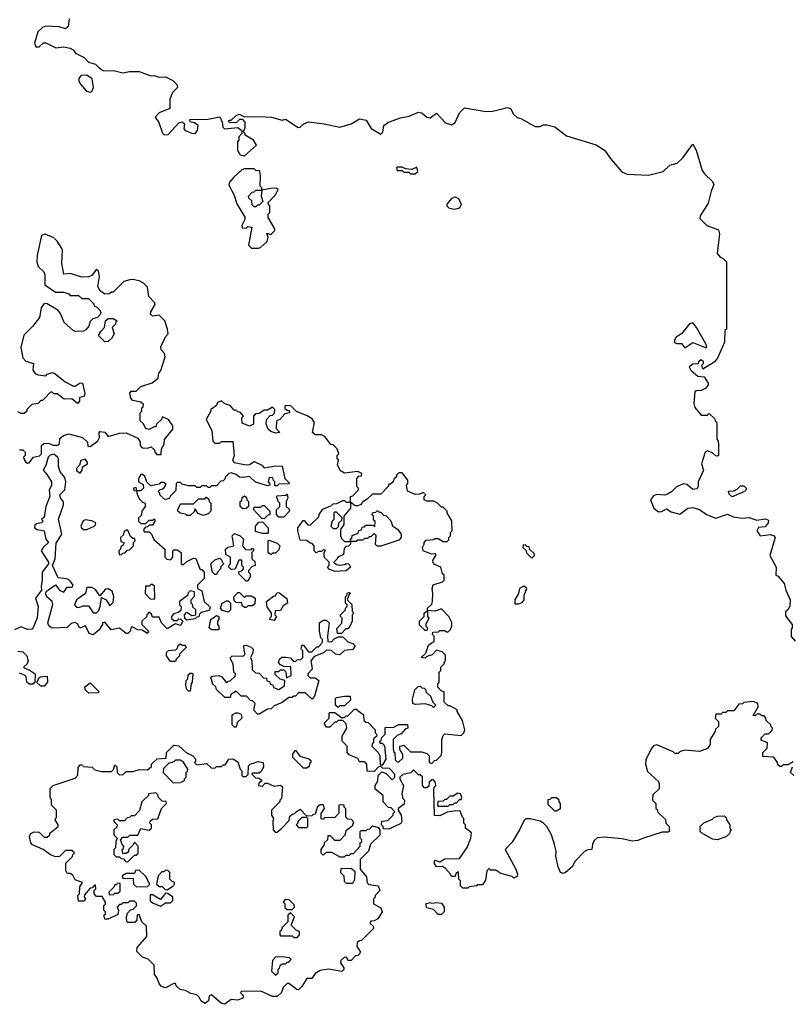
# Model space of a CAD drawing. Extents: x 2106670 to 2323771, y 35271 to 224896.
# Tile 104 of 256: x 2171487 to 2176190, y 93542 to 99539. Entities that reach past the tile are written whole.
import ezdxf

# ---------------------------------------------------------------- set-up
doc = ezdxf.new("R2010")
doc.units = 0

msp = doc.modelspace()

# ---------------------------------------------------------------- linework, layer by layer
at = {"layer": '0CON20XD'}
for points in [[(2171787.5, 99545), (2171781.7, 99498.3), (2171765, 99482.5), (2171726.1, 99496.1), (2171645, 99500), (2171625, 99492), (2171598, 99465), (2171576.7, 99395), (2171585, 99373.3), (2171605, 99373.3), (2171631.2, 99398.8), (2171645, 99398.8), (2171707, 99367), (2171755, 99373.8), (2171795, 99366), (2171813.3, 99355), (2171826.7, 99335), (2171878.3, 99308.3), (2171905, 99280), (2171948.3, 99268.3), (2171970, 99245), (2171995, 99230), (2172065, 99227.5), (2172115, 99216), (2172155, 99223.8), (2172215, 99223.8), (2172285, 99196), (2172305, 99199.2), (2172335, 99188.8), (2172375, 99191.2), (2172419.5, 99169.5), (2172442.5, 99145), (2172446.7, 99125), (2172417.5, 99095), (2172400, 99055), (2172401.7, 98998.3), (2172335, 98972.5), (2172312.5, 98945), (2172333.6, 98913.6), (2172356.8, 98846.8), (2172367, 98837), (2172390.8, 98839.2), (2172455, 98910), (2172475, 98917.5), (2172490, 98905), (2172486.7, 98875), (2172493.3, 98865), (2172535, 98847.1), (2172555, 98845.8), (2172570, 98865), (2172572.5, 98895), (2172551.7, 98911.7), (2172530, 98915), (2172520, 98925), (2172525, 98930), (2172635, 98932.5), (2172705, 98948), (2172720, 98915), (2172723.3, 98885), (2172733.9, 98873.9), (2172815, 98882.5), (2172840, 98865), (2172840, 98845), (2172820, 98825), (2172820, 98805), (2172812.5, 98795), (2172812.5, 98745), (2172830, 98715), (2172855, 98710), (2172927.5, 98775), (2172910, 98805), (2172860, 98835), (2172860, 98845), (2172850, 98855), (2172860, 98885), (2172860, 98915), (2172845, 98930), (2172825, 98930), (2172805, 98910), (2172763, 98913), (2172760, 98925), (2172765, 98926.7), (2172775, 98926.7), (2172805, 98956.2), (2172823, 98963), (2172855, 98947.5), (2172945, 98950), (2173020, 98945), (2173085, 98926.7), (2173105, 98932.5), (2173181.7, 98881.7), (2173195, 98883.8), (2173216.2, 98905), (2173245, 98917.5), (2173340, 98905), (2173435, 98884), (2173505, 98903.8), (2173555.8, 98935.8), (2173596.1, 98926.1), (2173627, 98877), (2173685, 98842.5), (2173697, 98853), (2173703.8, 98895), (2173732.5, 98915), (2173805, 98941.2), (2173858.8, 98951.2), (2173914.1, 98975.9), (2173935, 98971.2), (2173965.6, 98945.6), (2173985, 98940.8), (2174025, 98968.8), (2174080, 98910), (2174115, 98898.8), (2174137.5, 98912.5), (2174165, 98972.5), (2174195, 99001.2), (2174325, 98980), (2174365, 98981.2), (2174426.4, 98996.4), (2174455, 99003.3), (2174475, 98997.5), (2174493.9, 98963.9), (2174515, 98942.5), (2174536.7, 98936.7), (2174625, 98887.5), (2174655, 98887.5), (2174675, 98897.5), (2174695, 98897.5), (2174745, 98886.7), (2174815, 98831.2), (2174997, 98777), (2175046.7, 98745), (2175088.8, 98685), (2175153, 98613), (2175185, 98598), (2175315, 98591.4), (2175405, 98614), (2175445, 98653.3), (2175490, 98665), (2175523, 98697), (2175585, 98780), (2175606, 98745), (2175640.9, 98620.9), (2175655, 98600), (2175703.9, 98553.9), (2175713.3, 98535), (2175696.2, 98495), (2175678.8, 98421.2), (2175630, 98345), (2175628.3, 98328.3), (2175670, 98285), (2175740, 98260), (2175747.5, 98235), (2175732.5, 98115), (2175751.7, 98091.7), (2175770, 98085)], [(2171915, 99098.1), (2171925, 99102.5), (2171935.8, 99125), (2171928.1, 99178.1), (2171895, 99201.4), (2171861.9, 99198.1), (2171846.7, 99183.3), (2171846.7, 99165), (2171857.1, 99147.1), (2171894.5, 99104.5), (2171915, 99098.1)], [(2173895, 98600), (2173910, 98615), (2173905, 98640), (2173875, 98627.5), (2173835, 98630), (2173815, 98640), (2173785, 98640), (2173780, 98635), (2173785, 98620), (2173815, 98620), (2173825, 98610), (2173855, 98610), (2173865, 98600), (2173895, 98600)], [(2172943, 98147), (2172955, 98152.5), (2172992.5, 98187.5), (2173000, 98215), (2172991.7, 98238.3), (2173015, 98230), (2173040, 98255), (2173040, 98265), (2173000, 98335), (2173000, 98355), (2173010, 98365), (2173010, 98405), (2173001.7, 98411.7), (2173000, 98425), (2173045, 98472.5), (2173060, 98505), (2173051.7, 98511.7), (2173025, 98513.3), (2172960, 98500), (2172960, 98515), (2172950, 98525), (2172953.3, 98585), (2172948.3, 98618.3), (2172925, 98620), (2172915, 98630), (2172855, 98630), (2172840, 98625), (2172790.7, 98579.3), (2172765, 98550), (2172760.7, 98530.7), (2172790, 98475), (2172808.3, 98418.3), (2172857, 98337), (2172857, 98323), (2172840, 98285), (2172841.7, 98271.7), (2172865, 98270), (2172875, 98280), (2172900, 98275), (2172880, 98165), (2172898.3, 98148.3), (2172943, 98147)], [(2172925, 98400), (2172915, 98400), (2172901.7, 98411.7), (2172900, 98435), (2172881.7, 98451.7), (2172880, 98465), (2172901.7, 98488.3), (2172915, 98490), (2172925, 98500), (2172960, 98500), (2172957.5, 98465), (2172967.5, 98432.5), (2172945, 98410), (2172935, 98410), (2172925, 98400)], [(2174135, 98384.4), (2174166.2, 98393.8), (2174175.7, 98415), (2174158.9, 98448.9), (2174135, 98458.1), (2174115, 98450.8), (2174087.5, 98415), (2174087.5, 98405), (2174101.7, 98391.7), (2174135, 98384.4)], [(2171535, 96837.5), (2171545, 96840), (2171570, 96875), (2171607, 96883), (2171620, 96895), (2171620, 96945), (2171633, 96957), (2171665, 96960), (2171688.3, 96948.3), (2171721.7, 96948.3), (2171730, 96955), (2171731.7, 96988.3), (2171753, 97007), (2171785, 97017.5), (2171870, 96995), (2171900, 96965), (2171901.7, 96941.7), (2171915, 96940), (2171962.5, 96975), (2171972.5, 96995), (2171970, 97025), (2171975, 97030), (2172005, 97027.5), (2172025, 97000), (2172095, 97020), (2172135, 97022.5), (2172205, 96990), (2172220, 96965), (2172220, 96945), (2172231.7, 96931.7), (2172265, 96930), (2172287.5, 96937.5), (2172308.3, 96918.3), (2172310, 96905), (2172321.7, 96891.7), (2172348.3, 96891.7), (2172350, 96925), (2172367, 96953), (2172368.3, 96981.7), (2172420, 97045), (2172420, 97065), (2172393, 97103), (2172355, 97120), (2172350, 97105), (2172320, 97075), (2172315, 97060), (2172305, 97060), (2172275, 97042.5), (2172255, 97050), (2172239.3, 97079.3), (2172220, 97095), (2172220, 97145), (2172230, 97155), (2172230, 97175), (2172238.3, 97181.7), (2172240, 97195), (2172225, 97210), (2172175, 97220), (2172163, 97233), (2172157.5, 97265), (2172165, 97277.5), (2172195, 97277.5), (2172225, 97304), (2172293.6, 97326.4), (2172330, 97355), (2172333, 97387), (2172347, 97403), (2172372.5, 97485), (2172367.5, 97505), (2172348.3, 97528.3), (2172347, 97547), (2172375, 97607.5), (2172390, 97625), (2172387.5, 97655), (2172370, 97705), (2172335, 97740), (2172295, 97733.3), (2172283.3, 97745), (2172285, 97760), (2172312.5, 97805), (2172310, 97815), (2172273, 97853), (2172265, 97910), (2172240, 97935), (2172215, 97947.5), (2172175, 97956.7), (2172156.4, 97953.6), (2172120, 97945), (2172055, 97880), (2172045, 97880), (2172031.7, 97868.3), (2172005, 97867.5), (2171977, 97887), (2171963, 97913), (2171972.5, 97975), (2171967, 98007), (2171955, 98020), (2171925, 97980), (2171905, 97972.5), (2171865, 97970), (2171795, 97992.5), (2171755, 97990), (2171743.3, 98055), (2171747.5, 98135), (2171742.5, 98145), (2171715, 98190), (2171695, 98210), (2171641.7, 98231.7), (2171620, 98225), (2171593.3, 98105), (2171591.2, 98065), (2171600, 98035), (2171633.9, 98003.9), (2171640, 97985), (2171640, 97925), (2171705, 97880), (2171755, 97880), (2171785, 97870), (2171795, 97860), (2171845, 97860), (2171865, 97840), (2171905, 97840), (2171938.3, 97808.3), (2171940, 97795), (2171955, 97790), (2171975, 97770), (2171980, 97755), (2171977, 97743), (2171960, 97725), (2171933, 97717), (2171915, 97700), (2171907, 97673), (2171890, 97650), (2171875, 97642.5), (2171829.3, 97639.3), (2171815, 97643.3), (2171757.5, 97695), (2171735, 97750), (2171719.3, 97769.3), (2171655, 97807.5), (2171635, 97810), (2171617.5, 97785), (2171606.7, 97725), (2171565, 97670), (2171512.3, 97617.7), (2171493, 97543), (2171505, 97480), (2171525, 97460), (2171570, 97445), (2171567.5, 97405), (2171580, 97385), (2171600, 97375), (2171645, 97370), (2171655, 97380), (2171685, 97390), (2171700, 97385), (2171763.9, 97333.9), (2171815, 97307.5), (2171825, 97307.5), (2171855, 97327.5), (2171870, 97325), (2171882.5, 97265), (2171880, 97245), (2171851.7, 97238.3), (2171850, 97215), (2171838.3, 97201.7), (2171805, 97230), (2171758.3, 97228.3), (2171715, 97260), (2171695, 97260), (2171685, 97270), (2171675, 97270), (2171638.3, 97231.7), (2171625, 97220), (2171615, 97220), (2171598.3, 97201.7), (2171560, 97195), (2171530, 97165), (2171530, 97155), (2171515, 97140), (2171495, 97140), (2171475, 97150)], [(2175770, 98085), (2175790, 98065), (2175790, 97655), (2175780, 97645), (2175777.5, 97575), (2175735, 97477.5), (2175715, 97453.3), (2175645, 97410), (2175640, 97435), (2175650, 97445), (2175650, 97455), (2175635, 97467.5), (2175620, 97455), (2175617, 97443), (2175585, 97441.2), (2175563.3, 97425), (2175573.3, 97405), (2175615, 97367.5), (2175653, 97363), (2175677.5, 97325), (2175677.5, 97315), (2175663.3, 97295), (2175635, 97280), (2175605, 97278.8), (2175597.7, 97272.3), (2175590.5, 97200.5), (2175597.7, 97177.7), (2175635, 97130), (2175675, 97130), (2175685, 97140), (2175718.3, 97108.3), (2175720, 97095), (2175730, 97085), (2175730, 96985), (2175737, 96977), (2175740, 96955), (2175740, 96885), (2175735, 96880), (2175725, 96883.3), (2175705, 96900), (2175675, 96913.3), (2175660, 96905), (2175637.5, 96835), (2175650, 96795), (2175616.7, 96725), (2175617.5, 96695), (2175608.3, 96681.7), (2175585, 96676.7), (2175548.3, 96708.3), (2175525, 96712.5), (2175486.2, 96693.8), (2175455, 96663.3), (2175430.7, 96649.3), (2175413.6, 96643.6), (2175363, 96647), (2175345, 96640), (2175327.5, 96615), (2175347.5, 96565), (2175375, 96542.5), (2175397, 96543), (2175425, 96560), (2175452.5, 96542.5), (2175505, 96526.7), (2175555, 96563.3), (2175585, 96568.8), (2175625, 96556.2), (2175667.5, 96525), (2175725, 96502.5), (2175795, 96526.7), (2175830.7, 96510.7), (2175885, 96502.5), (2175925, 96508), (2175975, 96490), (2176025, 96498.8), (2176045, 96490), (2176043.8, 96475), (2176025, 96451.2), (2175985, 96446), (2175974.2, 96425), (2175995, 96396.2), (2176055, 96403.8), (2176075, 96396.7), (2176086.7, 96385), (2176052.5, 96275), (2176092.5, 96205), (2176090, 96155), (2176105, 96150), (2176140, 96105), (2176150, 96065), (2176176.7, 96005), (2176175, 95970), (2176165, 95947.5), (2176148.3, 95931.7), (2176148.3, 95908.3), (2176190, 95855), (2176190, 95835), (2176182.5, 95825), (2176183, 95783), (2176207.5, 95755)], [(2172005, 97577.5), (2171967.5, 97615), (2171980, 97640), (2172002.5, 97665), (2172010, 97705), (2172025, 97720), (2172055, 97720), (2172080, 97705), (2172071.7, 97698.3), (2172070, 97685), (2172050, 97665), (2172062.5, 97625), (2172045, 97597.5), (2172025, 97580), (2172005, 97577.5)], [(2175665, 97540), (2175670, 97545), (2175663.3, 97565), (2175606.7, 97665), (2175585, 97692.5), (2175565, 97686.7), (2175515, 97626.7), (2175483.6, 97606.4), (2175473.6, 97586.4), (2175473.6, 97573.6), (2175487, 97567), (2175516.1, 97566.1), (2175535, 97540), (2175585, 97572), (2175665, 97540)], [(2173950, 96345), (2173950, 96355), (2173961.7, 96368.3), (2174007.5, 96372.5), (2174015, 96380), (2174035, 96380), (2174065, 96360), (2174088.3, 96361.7), (2174098.3, 96371.7), (2174100, 96385), (2174110, 96395), (2174110, 96415), (2174120, 96425), (2174117, 96487), (2174090, 96535), (2174090, 96545), (2174065, 96570), (2174055, 96570), (2174030, 96595), (2174007, 96607), (2173965, 96607.5), (2173950, 96615), (2173950, 96635), (2173960, 96645), (2173945, 96660), (2173921.7, 96648.3), (2173895, 96647.5), (2173847, 96667), (2173842.5, 96705), (2173850, 96715), (2173850, 96735), (2173815, 96780), (2173795, 96780), (2173780, 96765), (2173780, 96755), (2173765, 96740), (2173760, 96725), (2173745, 96710), (2173735, 96710), (2173730, 96695), (2173685, 96650), (2173635, 96650), (2173605, 96620), (2173570.7, 96599.3), (2173563, 96587), (2173545, 96577.5), (2173528.3, 96578.3), (2173500, 96600), (2173500, 96635), (2173515, 96640), (2173550, 96675), (2173550, 96685), (2173540, 96695), (2173540, 96745), (2173551.7, 96758.3), (2173568.3, 96761.7), (2173570, 96775), (2173545, 96787.5), (2173465, 96777.5), (2173440.7, 96790.7), (2173422.5, 96825), (2173427.5, 96857.5), (2173420, 96865), (2173420, 96885), (2173430, 96895), (2173420, 96925), (2173395, 96950), (2173381.7, 96951.7), (2173345, 97000), (2173325, 97010), (2173285, 97010), (2173270, 97025), (2173282.5, 97085), (2173268.3, 97108.3), (2173237, 97127), (2173171.7, 97151.7), (2173137, 97187), (2173105, 97190), (2173100, 97185), (2173101.7, 97171.7), (2173115, 97160), (2173128.3, 97158.3), (2173130, 97145), (2173101.7, 97138.3), (2173070, 97105), (2173050, 97095), (2173048.3, 97048.3), (2173070, 97025), (2173045, 97020), (2173015, 97030), (2173000, 97045), (2172987.5, 97075), (2172990, 97105), (2173011.7, 97128.3), (2173025, 97130), (2173037, 97143), (2173040, 97165), (2173025, 97180), (2172995, 97160), (2172975, 97160), (2172945, 97140), (2172921.7, 97138.3), (2172910, 97125), (2172910, 97075), (2172885, 97062.5), (2172841.7, 97081.7), (2172840, 97115), (2172850, 97125), (2172828.3, 97148.3), (2172815, 97150), (2172805, 97160), (2172791.7, 97161.7), (2172768.3, 97188.3), (2172735, 97200), (2172715, 97217.5), (2172691.7, 97208.3), (2172685, 97190), (2172650, 97165), (2172650, 97155), (2172622.5, 97105), (2172657, 97037), (2172661.7, 96971.7), (2172675, 96960), (2172705, 96960), (2172715, 96970), (2172785, 96970), (2172792.5, 96885), (2172782.5, 96855), (2172793, 96843), (2172865, 96827.5), (2172885, 96830), (2172915, 96847.5), (2172960, 96825), (2172975, 96810), (2173045, 96822.5), (2173085, 96820), (2173100, 96745), (2173128.3, 96718.3), (2173128.3, 96711.7), (2173065, 96710), (2173055, 96700), (2173040, 96700), (2173040, 96725), (2173031.7, 96731.7), (2173028.3, 96748.3), (2173005, 96750), (2173000, 96725), (2173008.3, 96718.3), (2173010, 96705), (2172995, 96700), (2172923, 96723), (2172885, 96757.5), (2172845, 96750), (2172825, 96752.5), (2172805, 96770), (2172775, 96780), (2172760, 96775), (2172740, 96755), (2172735, 96740), (2172725, 96730), (2172711.7, 96728.3), (2172685, 96700), (2172655, 96700), (2172645, 96690), (2172635, 96690), (2172625, 96700), (2172595, 96700), (2172585, 96690), (2172565, 96690), (2172555, 96700), (2172515, 96700), (2172475, 96710), (2172465, 96720), (2172445, 96720), (2172440, 96715), (2172438.3, 96671.7), (2172405, 96640), (2172396.4, 96623.6), (2172375, 96617.5), (2172365, 96620), (2172340, 96645), (2172340, 96655), (2172330, 96665), (2172341.7, 96678.3), (2172355, 96680), (2172368.3, 96691.7), (2172378.3, 96708.3), (2172365, 96720), (2172345, 96720), (2172335, 96710), (2172285, 96700), (2172261.7, 96721.7), (2172248.3, 96758.3), (2172235, 96770), (2172225, 96770), (2172210, 96745), (2172210, 96725), (2172238.3, 96708.3), (2172240, 96685), (2172225, 96670), (2172200, 96670), (2172195, 96690), (2172180, 96685), (2172181.7, 96671.7), (2172200, 96670), (2172200, 96655), (2172215, 96620), (2172235, 96600), (2172250, 96595), (2172250, 96575), (2172230, 96545), (2172228.3, 96521.7), (2172210, 96505), (2172210, 96485), (2172225, 96470), (2172255, 96470), (2172275, 96490), (2172295, 96490), (2172308.3, 96498.3), (2172310, 96485), (2172295, 96460), (2172275, 96460), (2172265, 96450), (2172251.7, 96448.3), (2172240, 96435), (2172245, 96420), (2172275, 96420), (2172290, 96405), (2172303, 96373), (2172370, 96315), (2172370, 96265), (2172383, 96253), (2172405, 96250), (2172420, 96265), (2172420, 96305), (2172425, 96310), (2172445, 96310), (2172470, 96295), (2172470, 96225), (2172475, 96220), (2172485, 96220), (2172505, 96240), (2172545, 96260), (2172558.3, 96258.3), (2172585, 96190), (2172595, 96190), (2172610, 96175), (2172610, 96135), (2172570, 96095), (2172570, 96075), (2172595, 96060), (2172610, 95995), (2172648.3, 95958.3), (2172638.3, 95941.7), (2172591.7, 95928.3), (2172581.7, 95918.3), (2172578.3, 95901.7), (2172565, 95900), (2172555, 95890), (2172505, 95882.5), (2172491.7, 95891.7), (2172490, 95915), (2172505, 95930), (2172535, 95910), (2172560, 95915), (2172560, 95945), (2172541.7, 95961.7), (2172540, 95975), (2172530, 95985), (2172530, 96005), (2172551.7, 96028.3), (2172550, 96055), (2172525, 96060), (2172511.7, 96048.3), (2172508.3, 96031.7), (2172460, 95995), (2172460, 95975), (2172470, 95965), (2172468.3, 95941.7), (2172451.7, 95928.3), (2172425, 95920), (2172410, 95905), (2172411.7, 95891.7), (2172425, 95880), (2172445, 95880), (2172455, 95890), (2172468.3, 95888.3), (2172480, 95875), (2172465, 95850), (2172435, 95860), (2172385, 95830), (2172350, 95865), (2172335, 95900), (2172295, 95900), (2172288.3, 95918.3), (2172275, 95930), (2172260, 95915), (2172260, 95905), (2172230, 95875), (2172230, 95855), (2172270, 95815), (2172265, 95800), (2172231.7, 95821.7), (2172205, 95822.5), (2172175, 95840), (2172165, 95840), (2172160, 95815), (2172145, 95800), (2172135, 95800), (2172095, 95832.5), (2172043.6, 95823.6), (2172005, 95870), (2171990, 95865), (2171990, 95855), (2171969.3, 95820.7), (2171935, 95792.5), (2171910.7, 95800.7), (2171888.3, 95848.3), (2171853, 95833), (2171839.3, 95859.3), (2171825, 95866.7), (2171799.3, 95860.7), (2171775, 95837.5), (2171683.6, 95833.6), (2171665, 95847.5), (2171658.8, 95865), (2171687.7, 95977.7), (2171683.8, 95995), (2171651.2, 96025), (2171643, 96047), (2171650.7, 96059.3), (2171705, 96097.5), (2171731.7, 96061.7), (2171755, 96053.3), (2171775, 96082.5), (2171807, 96083), (2171812.5, 96095), (2171793, 96123), (2171773.6, 96133.6), (2171720.5, 96140.5), (2171686.7, 96215), (2171702.5, 96255), (2171709.5, 96350.5), (2171743.6, 96406.4), (2171722.9, 96497.1), (2171753.3, 96585), (2171753.3, 96603.3), (2171735, 96627.5), (2171731.2, 96645), (2171762.5, 96675), (2171767.5, 96725), (2171760.7, 96750.7), (2171732.5, 96785), (2171723, 96817), (2171723, 96863), (2171717.5, 96875), (2171695, 96892.5), (2171673, 96887), (2171660, 96875), (2171646.4, 96823.6), (2171630, 96795), (2171655, 96767.5), (2171680, 96725), (2171680, 96705), (2171666.4, 96673.6), (2171670, 96635), (2171646.7, 96575), (2171635, 96510), (2171620, 96495), (2171630, 96485), (2171620, 96475), (2171588.3, 96468.3), (2171578.8, 96461.2), (2171576.7, 96445), (2171593.9, 96433.9), (2171636.1, 96426.1), (2171646.7, 96375), (2171662.5, 96355), (2171630, 96325), (2171617.5, 96305), (2171662.5, 96235), (2171662.5, 96225), (2171623.8, 96175), (2171624, 96125), (2171616.7, 96086.7), (2171620, 96065), (2171584, 96015), (2171598.8, 95965), (2171593.6, 95896.4), (2171565, 95826.7), (2171535, 95826), (2171495, 95842), (2171455, 95824)], [(2171485, 96920), (2171505, 96920), (2171520, 96905), (2171520, 96885), (2171510, 96875), (2171512.5, 96865), (2171523.6, 96843.6), (2171535, 96837.5)], [(2171855, 96777.5), (2171867.5, 96795), (2171870, 96815), (2171900, 96835), (2171900, 96845), (2171885, 96862.5), (2171860, 96855), (2171850, 96825), (2171832.5, 96805), (2171832.5, 96792.5), (2171855, 96777.5)], [(2175825, 96632.5), (2175805, 96650), (2175801.7, 96668.3), (2175835, 96670), (2175855, 96680), (2175875, 96700), (2175895, 96700), (2175910, 96685), (2175910, 96675), (2175900, 96665), (2175825, 96632.5)], [(2172605, 96520), (2172571.7, 96531.7), (2172555, 96560), (2172548.3, 96541.7), (2172525, 96520), (2172505, 96520), (2172497, 96527), (2172463, 96533), (2172450, 96545), (2172450, 96555), (2172465, 96590), (2172545, 96590), (2172575, 96620), (2172615, 96620), (2172625, 96630), (2172638.3, 96618.3), (2172640, 96605), (2172650, 96595), (2172650, 96545), (2172635, 96530), (2172615, 96522.5), (2172605, 96520)], [(2172845, 96560), (2172830, 96575), (2172830, 96605), (2172838.3, 96611.7), (2172841.7, 96628.3), (2172855, 96640), (2172868.3, 96628.3), (2172870, 96615), (2172880, 96605), (2172880, 96575), (2172865, 96562.5), (2172845, 96560)], [(2173095, 96510), (2173065, 96510), (2173050, 96525), (2173050, 96555), (2173070, 96575), (2173070, 96595), (2173061.7, 96601.7), (2173050, 96635), (2173055, 96640), (2173107.5, 96642.5), (2173115, 96650), (2173120, 96625), (2173110, 96605), (2173110, 96575), (2173128.3, 96558.3), (2173130, 96545), (2173095, 96510)], [(2173405, 96177.5), (2173371.7, 96191.7), (2173360, 96205), (2173370, 96215), (2173370, 96235), (2173340, 96265), (2173340, 96295), (2173348.3, 96308.3), (2173335, 96310), (2173325, 96300), (2173305, 96300), (2173291.7, 96291.7), (2173280, 96305), (2173280, 96335), (2173268.3, 96348.3), (2173255, 96350), (2173235, 96367.5), (2173195, 96370), (2173180, 96425), (2173180, 96445), (2173211.7, 96488.3), (2173218.3, 96488.3), (2173241.7, 96461.7), (2173255, 96460), (2173308.3, 96511.7), (2173310, 96525), (2173331.7, 96558.3), (2173385, 96580), (2173395, 96590), (2173417, 96593), (2173455, 96610), (2173465, 96610), (2173475, 96600), (2173500, 96600), (2173500, 96565), (2173460, 96515), (2173460, 96465), (2173440, 96435), (2173440, 96395), (2173445, 96380), (2173465, 96360), (2173500, 96360), (2173500, 96345), (2173488.3, 96331.7), (2173475, 96330), (2173461.7, 96318.3), (2173458.3, 96281.7), (2173423.6, 96266.4), (2173420, 96255), (2173400, 96235), (2173415, 96220), (2173435, 96217.5), (2173465, 96220), (2173475, 96227.5), (2173490, 96225), (2173500, 96205), (2173475, 96182.5), (2173405, 96177.5)], [(2172975, 96500), (2172961.7, 96501.7), (2172910, 96555), (2172915, 96570), (2172955, 96570), (2172965, 96580), (2172975, 96580), (2173010, 96545), (2173010, 96525), (2172995, 96520), (2172975, 96500)], [(2173685, 96332.5), (2173663, 96333), (2173653, 96343), (2173657.5, 96397.5), (2173645, 96410), (2173625, 96390), (2173615, 96390), (2173605, 96380), (2173585, 96380), (2173575, 96370), (2173545, 96370), (2173535, 96360), (2173500, 96360), (2173500, 96375), (2173508.3, 96381.7), (2173511.7, 96398.3), (2173548.3, 96411.7), (2173551.7, 96428.3), (2173568.3, 96431.7), (2173571.7, 96448.3), (2173585, 96450), (2173595, 96460), (2173635, 96460), (2173648.3, 96451.7), (2173650, 96485), (2173641.7, 96491.7), (2173640, 96515), (2173630, 96525), (2173641.7, 96538.3), (2173655, 96540), (2173665, 96550), (2173675, 96540), (2173685, 96540), (2173701.7, 96521.7), (2173715, 96520), (2173747, 96487), (2173757, 96457), (2173786.4, 96436.4), (2173810, 96405), (2173810, 96385), (2173795, 96370), (2173685, 96332.5)], [(2171895, 96433.3), (2171940, 96455), (2171948.3, 96461.7), (2171950, 96475), (2171925, 96487.5), (2171885, 96492.5), (2171873.6, 96486.4), (2171860, 96455), (2171863.3, 96445), (2171875, 96433.3), (2171895, 96433.3)], [(2173415, 96440), (2173428.3, 96451.7), (2173430, 96475), (2173448.3, 96491.7), (2173450, 96505), (2173415, 96540), (2173405, 96540), (2173400, 96535), (2173400, 96495), (2173390, 96485), (2173380, 96455), (2173395, 96440), (2173415, 96440)], [(2172105, 96280), (2172115, 96290), (2172128.3, 96291.7), (2172141.7, 96308.3), (2172155, 96310), (2172180, 96335), (2172180, 96355), (2172190, 96365), (2172188.3, 96378.3), (2172175, 96380), (2172161.7, 96391.7), (2172145, 96430), (2172135, 96430), (2172121.7, 96418.3), (2172118.3, 96401.7), (2172100, 96385), (2172101.7, 96361.7), (2172120, 96355), (2172118.3, 96341.7), (2172101.7, 96328.3), (2172100, 96315), (2172090, 96305), (2172091.7, 96281.7), (2172105, 96280)], [(2172995, 96410), (2172965, 96410), (2172921.7, 96421.7), (2172922.5, 96455), (2172941.7, 96478.3), (2172965, 96480), (2173000, 96445), (2173000, 96415), (2172995, 96410)], [(2172875, 96120), (2172865, 96120), (2172820, 96165), (2172821.7, 96178.3), (2172838.3, 96181.7), (2172850, 96195), (2172850, 96205), (2172840, 96215), (2172838.3, 96248.3), (2172821.7, 96248.3), (2172798.3, 96191.7), (2172775, 96190), (2172760, 96205), (2172760, 96215), (2172770, 96225), (2172770, 96265), (2172741.7, 96281.7), (2172740, 96315), (2172753, 96327), (2172790, 96335), (2172780, 96395), (2172795, 96410), (2172830, 96395), (2172850, 96375), (2172842.5, 96335), (2172861.7, 96311.7), (2172895, 96310), (2172905, 96320), (2172910, 96315), (2172910, 96305), (2172900, 96295), (2172900, 96255), (2172918.3, 96238.3), (2172920, 96215), (2172901.7, 96208.3), (2172880, 96185), (2172880, 96175), (2172890, 96165), (2172890, 96145), (2172875, 96120)], [(2173015, 96280), (2173000, 96295), (2173000, 96365), (2173005, 96370), (2173055, 96350), (2173070, 96335), (2173065, 96310), (2173045, 96290), (2173025, 96290), (2173015, 96280)], [(2176195, 95020), (2176165, 95000), (2176135, 95000), (2176125, 94990), (2176115, 94990), (2176101.7, 95001.7), (2176100, 95015), (2176078.3, 95048.3), (2176011.7, 95051.7), (2176010, 95075), (2176037, 95103), (2176040, 95135), (2176001.7, 95151.7), (2176000, 95165), (2176025, 95190), (2176045, 95190), (2176068.3, 95211.7), (2176070, 95225), (2176061.7, 95231.7), (2176060, 95245), (2176031.7, 95271.7), (2176030, 95285), (2176018.3, 95298.3), (2176005, 95300), (2175995, 95310), (2175975, 95310), (2175965, 95300), (2175951.7, 95301.7), (2175982.5, 95355), (2175980, 95375), (2175955, 95387.5), (2175895, 95380), (2175887, 95373), (2175865, 95370), (2175835, 95330), (2175795, 95330), (2175785, 95320), (2175765, 95320), (2175755, 95310), (2175725, 95310), (2175720, 95285), (2175740, 95265), (2175740, 95235), (2175721.7, 95218.3), (2175720, 95205), (2175690, 95155), (2175690, 95125), (2175675, 95100), (2175625, 95082.5), (2175535, 95090), (2175508.3, 95081.7), (2175495, 95070), (2175475, 95070), (2175465, 95080), (2175365, 95123.3), (2175345, 95116.7), (2175331.7, 95098.3), (2175299.1, 95030.9), (2175295.7, 95005.7), (2175309.7, 94959.7), (2175375, 94900), (2175380, 94885), (2175380, 94855), (2175341.7, 94818.3), (2175340, 94785), (2175360, 94765), (2175360, 94735), (2175368.3, 94728.3), (2175371.7, 94711.7), (2175418.3, 94668.3), (2175420, 94645), (2175440, 94625), (2175440, 94595), (2175435, 94590), (2175398.3, 94591.7), (2175285, 94553.3), (2175249.3, 94540.7), (2175215, 94536.7), (2175155, 94551.2), (2175045, 94561.2), (2175003, 94557), (2174985, 94540), (2174973, 94517), (2174970, 94485), (2174945, 94483.3), (2174925, 94473.3), (2174867.5, 94415), (2174849.3, 94380.7), (2174810, 94345), (2174795, 94340), (2174780, 94345), (2174765, 94380), (2174750, 94445), (2174753.3, 94475), (2174743.3, 94515), (2174723.3, 94575), (2174696.1, 94626.1), (2174676.4, 94646.4), (2174655, 94657.5), (2174595, 94672.5), (2174568.3, 94671.7), (2174555, 94660), (2174530, 94605), (2174485, 94530), (2174442.5, 94485), (2174506.7, 94365), (2174516.7, 94335), (2174515, 94320), (2174495, 94310), (2174485, 94320), (2174415, 94340), (2174385, 94360), (2174355, 94360), (2174345, 94370), (2174330, 94355), (2174321.7, 94298.3), (2174305, 94270), (2174275, 94270), (2174267, 94263), (2174223, 94257), (2174215, 94250), (2174185, 94250), (2174170, 94265), (2174170, 94295), (2174160, 94305), (2174158.3, 94348.3), (2174141.7, 94338.3), (2174138.3, 94321.7), (2174115, 94320), (2174110, 94335), (2174080, 94370), (2174061.7, 94381.7), (2174025, 94380), (2174010, 94405), (2174015, 94420), (2174045, 94410), (2174075, 94427.5), (2174165, 94430), (2174211.7, 94498.3), (2174232.5, 94555), (2174237, 94587), (2174200, 94615), (2174200, 94635), (2174190, 94645), (2174190, 94675), (2174181.7, 94681.7), (2174168.3, 94718.3), (2174141.7, 94721.7), (2174088.3, 94711.7), (2174045, 94690), (2174011.7, 94691.7), (2174007.5, 94845), (2174010, 94865), (2174020, 94875), (2174017, 94897), (2174005, 94910), (2173995, 94910), (2173980, 94895), (2173978.3, 94871.7), (2173965, 94860), (2173951.7, 94861.7), (2173940, 94875), (2173938.3, 94928.3), (2173925, 94940), (2173915, 94940), (2173885, 94970), (2173867, 94953), (2173818.3, 94941.7), (2173800, 94925), (2173800, 94915), (2173822.5, 94875), (2173812.5, 94825), (2173820, 94795), (2173830, 94785), (2173828.3, 94761.7), (2173790, 94735), (2173790, 94725), (2173810, 94695), (2173812.5, 94655), (2173807, 94643), (2173735, 94610), (2173701.7, 94611.7), (2173700, 94625), (2173690, 94635), (2173691.7, 94658.3), (2173728.3, 94661.7), (2173760, 94695), (2173760, 94705), (2173770, 94715), (2173748.3, 94738.3), (2173731.7, 94741.7), (2173700, 94775), (2173700, 94815), (2173651.7, 94851.7), (2173650, 94875), (2173667, 94903), (2173670, 94935), (2173691.7, 94958.3), (2173718.3, 94948.3), (2173755, 94910), (2173770, 94925), (2173770, 94945), (2173738.3, 94978.3), (2173695, 94980), (2173685, 94990), (2173671.7, 94988.3), (2173645, 94960), (2173601.7, 94961.7), (2173600, 95005), (2173588.3, 95018.3), (2173555, 95020), (2173545, 95040), (2173491.7, 95061.7), (2173480, 95075), (2173480, 95115), (2173450, 95145), (2173450, 95175), (2173477.5, 95225), (2173475, 95250), (2173455, 95270), (2173425, 95270), (2173415, 95260), (2173405, 95260), (2173375, 95230), (2173355, 95230), (2173340, 95255), (2173370, 95285), (2173370, 95315), (2173375, 95320), (2173405, 95320), (2173445, 95290), (2173465, 95290), (2173475, 95300), (2173485, 95300), (2173525, 95340), (2173535, 95340), (2173580, 95305), (2173581.7, 95271.7), (2173595, 95260), (2173608.3, 95258.3), (2173650, 95215), (2173650, 95195), (2173658.3, 95188.3), (2173660, 95175), (2173641.7, 95158.3), (2173640, 95135), (2173631.7, 95128.3), (2173630, 95115), (2173670, 95075), (2173680, 95055), (2173681.7, 95001.7), (2173698.3, 95001.7), (2173717.5, 95035), (2173710, 95115), (2173705, 95120), (2173695, 95130), (2173681.7, 95131.7), (2173680, 95145), (2173688.3, 95151.7), (2173691.7, 95168.3), (2173711.7, 95188.3), (2173711.7, 95228.3), (2173765, 95230), (2173795, 95247.5), (2173847, 95247), (2173850, 95225), (2173835, 95220), (2173809.3, 95190.7), (2173785, 95180), (2173760, 95155), (2173760, 95105), (2173763, 95083), (2173770, 95075), (2173771.7, 95031.7), (2173785, 95020), (2173795, 95020), (2173818.3, 95041.7), (2173820, 95065), (2173800, 95095), (2173800, 95115), (2173825, 95120), (2173865, 95080), (2173935, 95080), (2173965, 95070), (2173980, 95055), (2173980, 95015), (2173995, 95010), (2174011.7, 95028.3), (2174025, 95030), (2174051.7, 95058.3), (2174057.5, 95075), (2174057.5, 95155), (2174065, 95180), (2174075, 95190), (2174175, 95180), (2174190, 95195), (2174197.5, 95215), (2174181.7, 95271.7), (2174150, 95325), (2174150, 95335), (2174105, 95360), (2174095, 95360), (2174071.7, 95381.7), (2174070, 95445), (2174055, 95450), (2174033, 95473), (2174032.5, 95495), (2174040, 95505), (2174040, 95565), (2174050, 95575), (2174050, 95595), (2174070, 95615), (2174070, 95625), (2174080, 95635), (2174078.3, 95668.3), (2174058.3, 95688.3), (2174025, 95700), (2173998.3, 95671.7), (2173965, 95660), (2173955, 95650), (2173930, 95655), (2173958.3, 95681.7), (2173975, 95730), (2174010, 95755), (2174010, 95785), (2174000, 95795), (2174001.7, 95808.3), (2174035, 95810), (2174045, 95820), (2174075, 95820), (2174085, 95810), (2174095, 95810), (2174110, 95825), (2174117.5, 95845), (2174117, 95867), (2174100, 95905), (2174055, 95950), (2174015, 95937.5), (2173970, 95940), (2173970, 95955), (2173995, 95980), (2174000, 95995), (2174002.5, 96045), (2173997.5, 96075), (2174003, 96097), (2174060, 96115), (2174070, 96125), (2174070, 96155), (2174060, 96165), (2174050, 96205), (2174011.7, 96221.7), (2174003, 96233), (2174002.5, 96245), (2174020, 96275), (2174020, 96285), (2173993.6, 96283.6), (2173943.3, 96303.3), (2173940, 96325), (2173950, 96345)], [(2174605, 96260), (2174620, 96275), (2174618.3, 96288.3), (2174591.7, 96311.7), (2174588.3, 96328.3), (2174575, 96330), (2174565, 96340), (2174551.7, 96338.3), (2174550, 96325), (2174568.3, 96308.3), (2174571.7, 96291.7), (2174605, 96260)], [(2172685, 96160), (2172675, 96160), (2172660, 96175), (2172650, 96225), (2172675, 96250), (2172705, 96260), (2172718.3, 96248.3), (2172720, 96235), (2172730, 96225), (2172711.7, 96208.3), (2172710, 96195), (2172690, 96175), (2172685, 96160)], [(2171955, 95927.5), (2171968.3, 95941.7), (2171977.5, 95965), (2171985, 96020), (2172012.5, 96005), (2172035, 95970), (2172055, 95990), (2172060, 96025), (2172048.8, 96058.8), (2172025, 96073.3), (2172010, 96070), (2171975, 96030), (2171948.3, 96068.3), (2171925, 96080), (2171895, 96080), (2171886.7, 96045), (2171832.5, 96005), (2171820, 95975), (2171831.7, 95961.7), (2171845, 95958.8), (2171875, 95968.8), (2171905, 95970), (2171935, 95927.5), (2171955, 95927.5)], [(2172305, 96010), (2172310, 96015), (2172308.3, 96088.3), (2172295, 96100), (2172285, 96100), (2172275, 96090), (2172251.7, 96088.3), (2172250, 96045), (2172281.7, 96011.7), (2172305, 96010)], [(2174525, 95981.2), (2174547.5, 95992.5), (2174558, 96005), (2174558.8, 96035), (2174573.9, 96073.9), (2174555, 96088), (2174530, 96075), (2174523.8, 96045), (2174501.2, 96005), (2174501.2, 95981.2), (2174525, 95981.2)], [(2172865, 95960), (2172855, 95960), (2172841.7, 95971.7), (2172838.3, 95988.3), (2172805, 95990), (2172791.7, 96001.7), (2172790, 96025), (2172815, 96050), (2172825, 96050), (2172855, 96020), (2172865, 96030), (2172895, 96030), (2172920, 96015), (2172918.3, 95981.7), (2172905, 95970), (2172875, 95970), (2172865, 95960)], [(2173035, 95880), (2173010, 95885), (2173010, 95895), (2173020, 95905), (2173020, 95925), (2172993, 95963), (2172990, 95995), (2173031.7, 96028.3), (2173045, 96030), (2173051.7, 96048.3), (2173065, 96050), (2173113, 96013), (2173117.5, 95985), (2173090, 95970), (2173075, 95940), (2173041.7, 95938.3), (2173040, 95915), (2173050, 95905), (2173035, 95880)], [(2173445, 95800), (2173421.7, 95801.7), (2173418.3, 95831.7), (2173447, 95863), (2173450, 95895), (2173440, 95905), (2173440, 95915), (2173470, 95945), (2173470, 95955), (2173480, 95965), (2173480, 95975), (2173470, 95985), (2173470, 96025), (2173478.3, 96031.7), (2173481.7, 96048.3), (2173495, 96050), (2173500, 96045), (2173491.7, 96038.3), (2173480, 96005), (2173508.3, 95978.3), (2173510, 95935), (2173520, 95925), (2173510, 95915), (2173510, 95875), (2173497, 95843), (2173485, 95830), (2173471.7, 95828.3), (2173445, 95800)], [(2172755, 95930), (2172721.7, 95941.7), (2172710, 95955), (2172720, 95985), (2172745, 96000), (2172755, 96000), (2172770, 95985), (2172770, 95945), (2172755, 95930)], [(2172695, 95822.5), (2172655, 95822.5), (2172640, 95835), (2172650, 95885), (2172685, 95910), (2172700, 95905), (2172700, 95885), (2172690, 95875), (2172690, 95855), (2172700, 95845), (2172700, 95825), (2172695, 95822.5)], [(2172945, 95310), (2172935, 95310), (2172913, 95333), (2172920, 95375), (2172905, 95390), (2172891.7, 95391.7), (2172868.3, 95418.3), (2172835, 95420), (2172805, 95450), (2172771.7, 95428.3), (2172768.3, 95411.7), (2172735, 95410), (2172685, 95460), (2172680, 95475), (2172663, 95493), (2172650, 95535), (2172658.3, 95541.7), (2172700, 95545), (2172716.4, 95536.4), (2172745, 95500), (2172755, 95510), (2172768.3, 95511.7), (2172798.3, 95541.7), (2172800, 95555), (2172790, 95565), (2172787, 95617), (2172770, 95645), (2172770, 95655), (2172780, 95665), (2172847, 95663), (2172860, 95675), (2172852.5, 95695), (2172851.7, 95728.3), (2172865, 95730), (2172895, 95717.5), (2172907.5, 95705), (2172907, 95683), (2172892.5, 95655), (2172900, 95635), (2172901.7, 95581.7), (2172921.7, 95561.7), (2172945, 95560), (2172971.7, 95531.7), (2172988.3, 95528.3), (2172991.7, 95511.7), (2173008.3, 95508.3), (2173011.7, 95491.7), (2173028.3, 95488.3), (2173031.7, 95471.7), (2173065, 95460), (2173098.3, 95481.7), (2173100, 95515), (2173071.7, 95521.7), (2173041.7, 95551.7), (2173041.7, 95568.3), (2173065, 95570), (2173075, 95580), (2173095, 95580), (2173107, 95567), (2173111.7, 95531.7), (2173140, 95545), (2173138.3, 95598.3), (2173095, 95600), (2173075, 95610), (2173062.5, 95625), (2173067.5, 95645), (2173083, 95657), (2173105, 95657.5), (2173135, 95652.5), (2173151.7, 95631.7), (2173165, 95630), (2173175, 95640), (2173198.3, 95641.7), (2173210, 95655), (2173210, 95695), (2173200, 95705), (2173205, 95730), (2173215, 95730), (2173245, 95690), (2173265, 95690), (2173295, 95720), (2173305, 95720), (2173330, 95745), (2173330, 95765), (2173320, 95775), (2173312.5, 95815), (2173312.5, 95865), (2173335, 95882.5), (2173351.7, 95881.7), (2173370, 95865), (2173360, 95785), (2173361.7, 95751.7), (2173385, 95750), (2173401.7, 95768.3), (2173425, 95780), (2173455, 95780), (2173485, 95750), (2173515, 95740), (2173530, 95725), (2173515, 95702.5), (2173465, 95697.5), (2173435, 95670), (2173410, 95675), (2173385, 95697.5), (2173355, 95700), (2173337, 95683), (2173280, 95660), (2173260, 95635), (2173265, 95600), (2173267, 95583), (2173240, 95555), (2173240, 95545), (2173255, 95530), (2173285, 95530), (2173307.5, 95515), (2173281.7, 95418.3), (2173268.3, 95401.7), (2173225, 95440), (2173185, 95440), (2173165, 95420), (2173155, 95420), (2173145, 95410), (2173125, 95410), (2173085, 95380), (2173035, 95360), (2173018.3, 95341.7), (2172995, 95340), (2172945, 95310)], [(2173965, 95820), (2173955, 95820), (2173921.7, 95851.7), (2173920, 95875), (2173950, 95905), (2173950, 95925), (2173970, 95940), (2173970, 95905), (2173977.5, 95895), (2173960, 95855), (2173960, 95845), (2173970, 95835), (2173965, 95820)], [(2172435, 95630), (2172405, 95630), (2172380, 95665), (2172380, 95685), (2172393, 95697), (2172438.3, 95701.7), (2172448.3, 95711.7), (2172451.7, 95728.3), (2172463, 95737), (2172475, 95730), (2172495, 95730), (2172500, 95715), (2172460, 95675), (2172460, 95665), (2172440, 95645), (2172435, 95630)], [(2171475, 95692.5), (2171505, 95690), (2171530, 95665), (2171538.8, 95635), (2171533.3, 95616.7), (2171511.7, 95598.3), (2171511.7, 95591.7), (2171545, 95580), (2171580, 95555), (2171578.3, 95501.7), (2171567, 95493), (2171545, 95492.5), (2171530, 95505), (2171527, 95537), (2171517, 95547), (2171485, 95560)], [(2171635, 95480), (2171615, 95480), (2171590, 95505), (2171600, 95515), (2171601.7, 95528.3), (2171613, 95537), (2171655, 95540), (2171656.4, 95503.6), (2171635, 95480)], [(2172525, 95450), (2172515, 95450), (2172505, 95460), (2172497.5, 95485), (2172500, 95515), (2172510, 95525), (2172511.7, 95548.3), (2172525, 95560), (2172535, 95560), (2172540, 95555), (2172537.5, 95505), (2172530, 95495), (2172525, 95450)], [(2171908.3, 95438.3), (2171887.5, 95455), (2171882.5, 95475), (2171915, 95500), (2171970, 95445), (2171965, 95440), (2171908.3, 95438.3)], [(2174005, 95350), (2173995, 95360), (2173955, 95372.5), (2173895, 95367.5), (2173880, 95375), (2173878.3, 95401.7), (2173893, 95457), (2173911.7, 95478.3), (2173925, 95480), (2173935, 95470), (2173948.3, 95468.3), (2173958.3, 95458.3), (2173960, 95445), (2173988.3, 95418.3), (2174001.7, 95381.7), (2174020, 95365), (2174005, 95350)], [(2173425, 95350), (2173410, 95365), (2173410, 95405), (2173415, 95410), (2173465, 95420), (2173498.3, 95418.3), (2173500, 95395), (2173465, 95360), (2173435, 95360), (2173425, 95350)], [(2172805, 95230), (2172795, 95230), (2172780, 95245), (2172780, 95305), (2172802.5, 95317.5), (2172815, 95317.5), (2172835, 95310), (2172840, 95285), (2172811.7, 95258.3), (2172805, 95230)], [(2172735, 93542.5), (2172715, 93547.5), (2172655, 93600), (2172640, 93595), (2172637, 93563), (2172615, 93547.5), (2172590.7, 93560.7), (2172580, 93585), (2172565, 93600), (2172528.3, 93608.3), (2172497, 93627), (2172463, 93633), (2172440, 93655), (2172435, 93670), (2172425, 93670), (2172375, 93643.3), (2172350.7, 93650.7), (2172337.5, 93665), (2172322.5, 93705), (2172307.5, 93725), (2172305, 93780), (2172268.3, 93818.3), (2172235, 93830), (2172200, 93865), (2172201.7, 93888.3), (2172260, 93955), (2172258.3, 94018.3), (2172230, 94045), (2172215, 94090), (2172201.7, 94088.3), (2172200, 94055), (2172188.3, 94041.7), (2172145, 94040), (2172140, 94045), (2172137.5, 94075), (2172143, 94097), (2172161.7, 94118.3), (2172178.3, 94121.7), (2172198.3, 94141.7), (2172198.3, 94158.3), (2172185, 94170), (2172155, 94170), (2172145, 94160), (2172115, 94160), (2172105, 94150), (2172095, 94150), (2172080, 94135), (2172087.5, 94115), (2172085, 94090), (2172025, 94060), (2172005, 94060), (2172000, 94085), (2172008.3, 94091.7), (2172010, 94105), (2172000, 94115), (2172000, 94145), (2172008.3, 94151.7), (2172010, 94165), (2171988.3, 94198.3), (2171955, 94200), (2171940, 94215), (2171940, 94235), (2171950, 94245), (2171948.3, 94268.3), (2171941.7, 94268.3), (2171928.3, 94251.7), (2171915, 94250), (2171881.7, 94208.3), (2171880, 94195), (2171887.5, 94185), (2171880, 94170), (2171845, 94170), (2171840, 94205), (2171850, 94215), (2171853, 94257), (2171870, 94285), (2171825, 94300), (2171809.3, 94329.3), (2171795, 94340), (2171775, 94340), (2171767.5, 94355), (2171768.3, 94401.7), (2171808.3, 94441.7), (2171810, 94455), (2171820, 94465), (2171805, 94480), (2171765, 94480), (2171728.3, 94441.7), (2171705, 94440), (2171675, 94452.5), (2171630, 94485), (2171565, 94513.3), (2171553.8, 94525), (2171546.7, 94565), (2171555, 94582.5), (2171575, 94592.5), (2171605, 94590), (2171635, 94560), (2171655, 94560), (2171670, 94575), (2171670, 94585), (2171720, 94625), (2171720, 94635), (2171702.5, 94665), (2171710, 94685), (2171710, 94725), (2171680, 94755), (2171680, 94785), (2171672.5, 94805), (2171673, 94857), (2171690, 94875), (2171825, 94920), (2171841.7, 94938.3), (2171842.5, 94985), (2171855, 95000), (2171865, 95000), (2171875, 94990), (2171927, 94987), (2171945, 94970), (2171985, 94960), (2172045, 94960), (2172058.3, 94971.7), (2172065, 95000), (2172078.3, 94988.3), (2172080, 94955), (2172095, 94940), (2172117, 94943), (2172135, 94960), (2172175, 94960), (2172217, 94973), (2172265, 94970), (2172288.3, 94991.7), (2172290, 95005), (2172323, 95037), (2172378.3, 95041.7), (2172380, 95075), (2172425, 95120), (2172455, 95117.5), (2172500, 95075), (2172540, 95055), (2172557, 95037), (2172557.5, 95022.5), (2172550, 95015), (2172565, 95000), (2172625, 95010), (2172651.7, 94981.7), (2172675, 94980), (2172685, 94990), (2172715, 94990), (2172725, 95000), (2172738.3, 95001.7), (2172760, 95035), (2172785, 95037.5), (2172815, 95020), (2172830, 94975), (2172840, 94965), (2172840, 94935), (2172845, 94930), (2172865, 94930), (2172878.3, 94941.7), (2172880, 94995), (2172890, 95005), (2172938.3, 95021.7), (2172970, 95015), (2172971.7, 94988.3), (2172958.3, 94961.7), (2172945, 94950), (2172905, 94950), (2172900, 94945), (2172921.7, 94921.7), (2172945, 94920), (2172958.3, 94908.3), (2172958.3, 94901.7), (2172941.7, 94888.3), (2172940, 94875), (2172965, 94870), (2172981.7, 94888.3), (2172995, 94890), (2173035, 94870), (2173075, 94877.5), (2173087.5, 94867.5), (2173080, 94795), (2173070, 94785), (2173070, 94775), (2173020, 94725), (2173020, 94695), (2173032.5, 94675), (2173027.5, 94655), (2173030, 94605), (2173041.7, 94591.7), (2173055, 94590), (2173078.3, 94611.7), (2173128.3, 94661.7), (2173131.7, 94688.3), (2173145, 94700), (2173158.3, 94701.7), (2173170, 94715), (2173195, 94730), (2173231.7, 94691.7), (2173265, 94690), (2173275, 94700), (2173288.3, 94701.7), (2173301.7, 94748.3), (2173315, 94760), (2173335, 94760), (2173340, 94735), (2173320, 94705), (2173320, 94675), (2173335, 94670), (2173345, 94680), (2173408.3, 94681.7), (2173431.7, 94708.3), (2173431.7, 94758.3), (2173455, 94760), (2173460, 94755), (2173460, 94745), (2173470, 94735), (2173470, 94685), (2173481.7, 94671.7), (2173505, 94670), (2173515, 94660), (2173517.5, 94645), (2173511.7, 94628.3), (2173471.7, 94598.3), (2173467, 94573), (2173435, 94540), (2173405, 94540), (2173378.3, 94568.3), (2173361.7, 94568.3), (2173360, 94545), (2173340, 94525), (2173340, 94515), (2173320, 94485), (2173320, 94465), (2173335, 94450), (2173355, 94470), (2173385, 94470), (2173435, 94440), (2173465, 94440), (2173475, 94450), (2173495, 94450), (2173505, 94460), (2173518.3, 94461.7), (2173560, 94505), (2173560, 94525), (2173570, 94535), (2173570, 94545), (2173560, 94555), (2173560, 94595), (2173565, 94600), (2173595, 94600), (2173605, 94610), (2173618.3, 94611.7), (2173635, 94630), (2173668.3, 94618.3), (2173680, 94605), (2173678.3, 94571.7), (2173621.7, 94518.3), (2173610, 94475), (2173560, 94425), (2173560, 94365), (2173598.3, 94318.3), (2173603, 94283), (2173611.7, 94271.7), (2173670, 94265), (2173680, 94235), (2173650, 94205), (2173650, 94195), (2173640, 94185), (2173640, 94155), (2173685, 94130), (2173692.5, 94105), (2173666.4, 94063.6), (2173645, 94050), (2173621.7, 94048.3), (2173620, 94035), (2173638.3, 94018.3), (2173640, 94005), (2173568.3, 93931.7), (2173555, 93930), (2173541.7, 93918.3), (2173540, 93895), (2173560, 93865), (2173558.3, 93851.7), (2173545, 93840), (2173531.7, 93838.3), (2173505, 93810), (2173485, 93810), (2173478.3, 93828.3), (2173465, 93830), (2173441.7, 93808.3), (2173440, 93795), (2173460, 93765), (2173460, 93755), (2173448.3, 93741.7), (2173367, 93757), (2173315, 93747.5), (2173285, 93730), (2173265, 93700), (2173235, 93700), (2173205, 93650), (2173185, 93630), (2173173, 93633), (2173125, 93670), (2173115, 93670), (2173090, 93645), (2173080, 93615), (2173055, 93590), (2173025, 93590), (2172955, 93622.5), (2172835, 93620), (2172831.7, 93611.7), (2172850, 93595), (2172845, 93580), (2172815, 93567.5), (2172775, 93572.5), (2172735, 93542.5)], [(2173235, 94980), (2173215, 94980), (2173150, 95045), (2173150, 95065), (2173165, 95090), (2173193, 95053), (2173247, 95037), (2173258.3, 95028.3), (2173260, 95015), (2173251.7, 95008.3), (2173248.3, 94991.7), (2173235, 94980)], [(2172421.7, 94891.7), (2172465, 94892.5), (2172490, 94905), (2172490, 94915), (2172500, 94925), (2172500, 94955), (2172508.3, 94961.7), (2172510, 94975), (2172485, 95017.5), (2172465, 95030), (2172435, 95030), (2172425, 95020), (2172391.7, 95008.3), (2172361.7, 94978.3), (2172360, 94955), (2172421.7, 94891.7)], [(2176200, 94935), (2176180, 94955), (2176191.7, 94988.3)], [(2172145, 94410), (2172185, 94450), (2172195, 94450), (2172208.3, 94461.7), (2172207.5, 94505), (2172185, 94530), (2172180, 94515), (2172150, 94485), (2172148.3, 94471.7), (2172135, 94460), (2172115, 94460), (2172110, 94485), (2172118.3, 94491.7), (2172120, 94505), (2172111.7, 94511.7), (2172100, 94545), (2172115, 94560), (2172145, 94560), (2172158.3, 94571.7), (2172205, 94572.5), (2172225, 94612.5), (2172275, 94602.5), (2172290, 94615), (2172290, 94635), (2172280, 94645), (2172281.7, 94658.3), (2172295, 94670), (2172328.3, 94671.7), (2172350, 94735), (2172380, 94765), (2172378.3, 94778.3), (2172355, 94780), (2172331.7, 94801.7), (2172328.3, 94818.3), (2172315, 94830), (2172270, 94825), (2172270, 94815), (2172230, 94775), (2172217, 94723), (2172185, 94690), (2172165, 94690), (2172155, 94680), (2172141.7, 94678.3), (2172125, 94660), (2172095, 94660), (2172085, 94670), (2172060, 94665), (2172060, 94655), (2172080, 94635), (2172078.3, 94621.7), (2172060, 94605), (2172060, 94575), (2172080, 94555), (2172072.5, 94535), (2172070, 94495), (2172060, 94485), (2172060, 94455), (2172075, 94440), (2172095, 94440), (2172105, 94430), (2172118.3, 94428.3), (2172131.7, 94411.7), (2172145, 94410)], [(2174095, 94750), (2174105, 94760), (2174125, 94760), (2174135, 94770), (2174145, 94770), (2174165, 94790), (2174175, 94790), (2174177.5, 94805), (2174170, 94825), (2174155, 94827.5), (2174125, 94810), (2174105, 94810), (2174085, 94790), (2174075, 94790), (2174065, 94780), (2174031.7, 94778.3), (2174030, 94755), (2174035, 94750), (2174095, 94750)], [(2174755, 94720), (2174780, 94735), (2174780, 94765), (2174770, 94775), (2174770, 94785), (2174755, 94800), (2174725, 94800), (2174715, 94790), (2174701.7, 94788.3), (2174701.7, 94761.7), (2174741.7, 94721.7), (2174755, 94720)], [(2175735, 94543.3), (2175705, 94547.5), (2175637, 94587), (2175630, 94595), (2175630, 94625), (2175651.7, 94648.3), (2175705, 94670), (2175715, 94680), (2175735, 94687.5), (2175775, 94690), (2175788.3, 94678.3), (2175790, 94665), (2175810, 94635), (2175810, 94615), (2175820, 94605), (2175811.7, 94598.3), (2175810, 94585), (2175790, 94565), (2175735, 94543.3)], [(2173235, 94620), (2173240, 94625), (2173240, 94675), (2173235, 94680), (2173205, 94680), (2173180, 94655), (2173180, 94645), (2173170, 94635), (2173185, 94620), (2173235, 94620)], [(2172198.3, 94258.3), (2172265, 94260), (2172280, 94275), (2172255, 94320), (2172215, 94360), (2172191.7, 94358.3), (2172185, 94340), (2172135, 94340), (2172110, 94325), (2172115, 94310), (2172178.3, 94308.3), (2172180, 94275), (2172198.3, 94258.3)], [(2172385, 94240), (2172418.3, 94261.7), (2172428.3, 94271.7), (2172430, 94285), (2172415, 94290), (2172400, 94305), (2172400, 94345), (2172388.3, 94358.3), (2172375, 94360), (2172365, 94350), (2172351.7, 94348.3), (2172330, 94325), (2172320, 94275), (2172335, 94260), (2172355, 94260), (2172371.7, 94241.7), (2172385, 94240)], [(2173515, 94280), (2173527.5, 94305), (2173528.3, 94348.3), (2173505, 94370), (2173441.7, 94368.3), (2173440, 94345), (2173460, 94325), (2173461.7, 94291.7), (2173475, 94280), (2173515, 94280)], [(2172055, 94210), (2172065, 94220), (2172085, 94220), (2172098.3, 94231.7), (2172098.3, 94278.3), (2172085, 94280), (2172075, 94270), (2172065, 94270), (2172060, 94255), (2172030, 94225), (2172031.7, 94211.7), (2172055, 94210)], [(2172345, 94140), (2172375, 94160), (2172405, 94160), (2172420, 94175), (2172420, 94195), (2172388.3, 94218.3), (2172375, 94220), (2172345, 94180), (2172295, 94210), (2172281.7, 94208.3), (2172281.7, 94171.7), (2172295, 94160), (2172345, 94140)], [(2173145, 94120), (2173160, 94135), (2173158.3, 94148.3), (2173125, 94180), (2173101.7, 94178.3), (2173090, 94165), (2173100, 94155), (2173101.7, 94131.7), (2173115, 94120), (2173145, 94120)], [(2174055, 94090), (2174035, 94090), (2174005, 94120), (2173965, 94130), (2173960, 94155), (2173985, 94162.5), (2173995, 94157.5), (2174025, 94162.5), (2174055, 94157.5), (2174070, 94135), (2174070, 94105), (2174055, 94090)], [(2173175, 93950), (2173190, 93965), (2173190, 93985), (2173171.7, 93991.7), (2173140, 94025), (2173160, 94075), (2173135, 94100), (2173120, 94085), (2173120, 94045), (2173081.7, 94008.3), (2173080, 93995), (2173070, 93985), (2173070, 93965), (2173075, 93960), (2173145, 93960), (2173155, 93950), (2173175, 93950)], [(2173045, 93720), (2173060, 93735), (2173060, 93755), (2173068.3, 93761.7), (2173071.7, 93778.3), (2173085, 93790), (2173105, 93790), (2173115, 93800), (2173125, 93800), (2173140, 93815), (2173130, 93825), (2173085, 93832.5), (2173045, 93830), (2173025, 93810), (2173020, 93745), (2173045, 93720)]]:
    msp.add_lwpolyline(points, dxfattribs=at)

doc.saveas('drawing.dxf')
